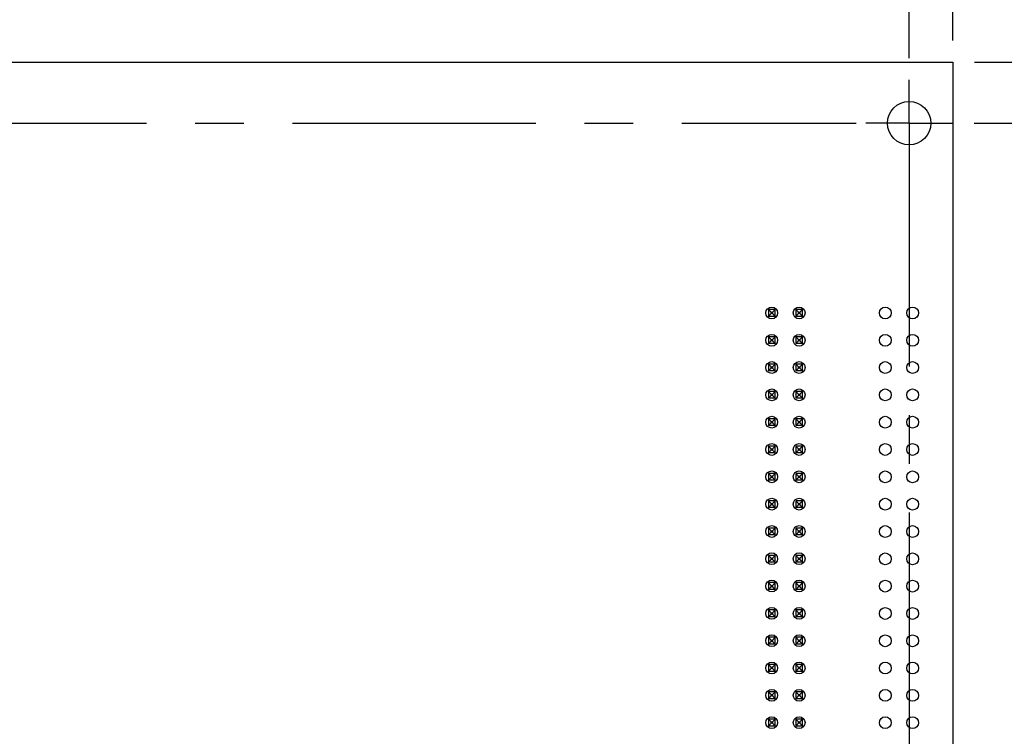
# Model space of a CAD drawing. Header units: inches. Extents: x -4.5 to 34, y 0 to 22.
# Tile 38 of 41: x 26.6 to 29.4, y 14.3 to 16.3. Entities that reach past the tile are written whole.
import ezdxf

# ---------------------------------------------------------------- set-up
doc = ezdxf.new("R2010")
doc.units = ezdxf.units.IN
doc.header["$LTSCALE"] = 1.87
doc.header["$MEASUREMENT"] = 0
doc.linetypes.add('CENTER', pattern=[0.6, 0.375, -0.075, 0.075, -0.075])
doc.layers.get('0').update_dxf_attribs({"linetype": 'CONTINUOUS'})
for name, color, linetype in [('02___PRT_ALL_AXES', 7, 'CONTINUOUS'), ('DIMENSIONS', 7, 'CONTINUOUS'), ('REF_DIM', 7, 'CONTINUOUS')]:
    doc.layers.add(name, color=color, linetype=linetype)
doc.styles.get("Standard").update_dxf_attribs({"font": 'txt', "width": 0.8})
doc.dimstyles.new('DIMSTYLE_1', dxfattribs={"dimtxt": 0.125, "dimasz": 0.18, "dimexe": 0.125, "dimexo": 0.0625, "dimgap": 0.0625, "dimtad": 0, "dimtih": 1, "dimtoh": 1, "dimdec": 3, "dimzin": 4, "dimdsep": 46, "dimtxsty": 'STANDARD', "dimblk": '_FILLED', "dimblk1": '_FILLED', "dimblk2": '_FILLED', "dimcen": 0.09, "dimadec": 0, "dimazin": 0, "dimtp": 0.01, "dimtm": 0.01, "dimtfac": 1, "dimtdec": 3, "dimtofl": 0, "dimtmove": 0, "dimatfit": 3, "dimldrblk": '_FILLED', "dimfxl": 1, "dimtolj": 1, "dimtzin": 4, "dimarcsym": 0})
doc.dimstyles.new('DIMSTYLE_2', dxfattribs={"dimtxt": 0.125, "dimasz": 0.18, "dimexe": 0.125, "dimexo": 0.0625, "dimgap": 0.09, "dimtad": 0, "dimtih": 1, "dimtoh": 1, "dimdec": 3, "dimzin": 4, "dimdsep": 46, "dimtxsty": 'STANDARD', "dimblk": '_FILLED', "dimblk1": '_FILLED', "dimblk2": '_FILLED', "dimcen": 0.09, "dimadec": 0, "dimazin": 0, "dimtp": 0.01, "dimtm": 0.01, "dimtfac": 1, "dimtdec": 3, "dimtofl": 0, "dimtmove": 0, "dimatfit": 3, "dimldrblk": '_FILLED', "dimfxl": 1, "dimtolj": 1, "dimtzin": 4, "dimarcsym": 0})

# ---------------------------------------------------------------- blocks, each defined once
blk = doc.blocks.new('*D67')
at = {"layer": 'DIMENSIONS', "color": 2, "linetype": 'CONTINUOUS'}
blk.add_line((29.1662, 16.2265), (29.1662, 16.9025), dxfattribs=at)
at = {"layer": 'DIMENSIONS', "color": 2, "linetype": 'CONTINUOUS', "insert": (29.1037, 16.965), "char_height": 0.125, "width": 1.425, "attachment_point": 1, "rotation": 90, "line_spacing_factor": 0.9}
blk.add_mtext('5.924{\\Ftxt.shx;\\W1.000000;\\H0.125000; }[150.47]', dxfattribs=at)
blk = doc.blocks.new('_FILLED')
at = {"color": 0, "linetype": 'BYBLOCK'}
blk.add_solid([(0, 0), (-1, 0.174), (-1, -0.174)], dxfattribs=at)
blk = doc.blocks.new('*D69')
at = {"layer": 'REF_DIM', "color": 2, "linetype": 'CONTINUOUS'}
for p, q in [((29.3545, 16.215), (30.917, 16.215)), ((30.792, 16.215), (30.792, 14.315)), ((30.792, 12.165), (30.792, 13.8775)), ((29.3545, 12.165), (30.917, 12.165))]:
    blk.add_line(p, q, dxfattribs=at)
at = {"layer": 'REF_DIM', "color": 2, "linetype": 'CONTINUOUS', "xscale": 0.18, "yscale": 0.18, "zscale": 0.18}
for p, rotation in [((30.792, 16.215), 90), ((30.792, 12.165), 270)]:
    blk.add_blockref('_FILLED', p, dxfattribs=dict(at, rotation=rotation))
at = {"layer": 'REF_DIM', "color": 2, "linetype": 'CONTINUOUS', "insert": (30.792, 14.2525), "char_height": 0.125, "width": 1, "attachment_point": 2, "line_spacing_factor": 0.9}
blk.add_mtext('(4.050{\\Ftxt.shx;\\W2.400000;\\H0.125000; })\\P[102.87]', dxfattribs=at)
blk = doc.blocks.new('*D70')
at = {"layer": 'REF_DIM', "color": 2, "linetype": 'CONTINUOUS'}
for p, q in [((29.3538, 16.0389), (30.167, 16.0389)), ((30.042, 16.0389), (30.042, 14.7519)), ((30.042, 13.2149), (30.042, 14.3144)), ((29.3538, 13.2149), (30.167, 13.2149))]:
    blk.add_line(p, q, dxfattribs=at)
at = {"layer": 'REF_DIM', "color": 2, "linetype": 'CONTINUOUS', "xscale": 0.18, "yscale": 0.18, "zscale": 0.18}
for p, rotation in [((30.042, 16.0389), 90), ((30.042, 13.2149), 270)]:
    blk.add_blockref('_FILLED', p, dxfattribs=dict(at, rotation=rotation))
at = {"layer": 'REF_DIM', "color": 2, "linetype": 'CONTINUOUS', "insert": (30.042, 14.6894), "char_height": 0.125, "width": 0.9, "attachment_point": 2, "line_spacing_factor": 0.9}
blk.add_mtext('(2.824{\\Ftxt.shx;\\W1.600000;\\H0.125000; })\\P[71.73]', dxfattribs=at)
blk = doc.blocks.new('*D71')
at = {"layer": 'REF_DIM', "color": 2, "linetype": 'CONTINUOUS'}
for p, q in [((23.242, 16.2775), (23.242, 18.59)), ((29.292, 16.2775), (29.292, 18.59)), ((23.242, 18.465), (25.392, 18.465)), ((29.292, 18.465), (27.142, 18.465))]:
    blk.add_line(p, q, dxfattribs=at)
at = {"layer": 'REF_DIM', "color": 2, "linetype": 'CONTINUOUS', "xscale": 0.18, "yscale": 0.18, "zscale": 0.18, "rotation": 180}
blk.add_blockref('_FILLED', (23.242, 18.465), dxfattribs=at)
at = {"layer": 'REF_DIM', "color": 2, "linetype": 'CONTINUOUS', "xscale": 0.18, "yscale": 0.18, "zscale": 0.18}
blk.add_blockref('_FILLED', (29.292, 18.465), dxfattribs=at)
at = {"layer": 'REF_DIM', "color": 2, "linetype": 'CONTINUOUS', "insert": (26.267, 18.5275), "char_height": 0.125, "width": 1.625, "attachment_point": 2, "line_spacing_factor": 0.9}
blk.add_mtext('(6.050{\\Ftxt.shx;\\W1.000000;\\H0.125000; }[153.67])', dxfattribs=at)

msp = doc.modelspace()

# ---------------------------------------------------------------- linework, layer by layer
at = {"color": 7, "linetype": 'CONTINUOUS'}
for p, q in [((23.242, 16.215), (29.292, 16.215)), ((29.292, 16.215), (29.292, 12.165)), ((28.7803, 15.5017), (28.7606, 15.5017)), ((28.7606, 15.5017), (28.7606, 15.482)), ((28.7606, 15.5017), (28.7685, 15.4938)), ((28.7685, 15.4938), (28.7724, 15.4938)), ((28.7685, 15.4899), (28.7685, 15.4938)), ((28.7803, 15.5017), (28.7724, 15.4938)), ((28.7724, 15.4938), (28.7724, 15.4899)), ((28.7803, 15.482), (28.7803, 15.5017)), ((28.859, 15.5017), (28.8393, 15.5017)), ((28.8393, 15.5017), (28.8393, 15.482)), ((28.8393, 15.5017), (28.8472, 15.4938)), ((28.8472, 15.4938), (28.8512, 15.4938)), ((28.8472, 15.4899), (28.8472, 15.4938)), ((28.8512, 15.4938), (28.859, 15.5017)), ((28.8512, 15.4938), (28.8512, 15.4899)), ((28.859, 15.482), (28.859, 15.5017)), ((28.7685, 15.4899), (28.7606, 15.482)), ((28.7803, 15.482), (28.7606, 15.482)), ((28.7724, 15.4899), (28.7685, 15.4899)), ((28.7724, 15.4899), (28.7803, 15.482)), ((28.8393, 15.482), (28.8472, 15.4899)), ((28.859, 15.482), (28.8393, 15.482)), ((28.8512, 15.4899), (28.8472, 15.4899)), ((28.8512, 15.4899), (28.859, 15.482)), ((28.7803, 15.423), (28.7606, 15.423)), ((28.7606, 15.423), (28.7606, 15.4033)), ((28.7606, 15.423), (28.7685, 15.4151)), ((28.7685, 15.4111), (28.7606, 15.4033)), ((28.7685, 15.4151), (28.7724, 15.4151)), ((28.7685, 15.4111), (28.7685, 15.4151)), ((28.7724, 15.4111), (28.7685, 15.4111)), ((28.7803, 15.423), (28.7724, 15.4151)), ((28.7724, 15.4151), (28.7724, 15.4111)), ((28.7724, 15.4111), (28.7803, 15.4033)), ((28.7803, 15.4033), (28.7803, 15.423)), ((28.859, 15.423), (28.8393, 15.423)), ((28.8393, 15.423), (28.8393, 15.4033)), ((28.8393, 15.423), (28.8472, 15.4151)), ((28.8393, 15.4033), (28.8472, 15.4111)), ((28.8472, 15.4151), (28.8512, 15.4151)), ((28.8472, 15.4111), (28.8472, 15.4151)), ((28.8512, 15.4111), (28.8472, 15.4111)), ((28.8512, 15.4151), (28.859, 15.423)), ((28.8512, 15.4151), (28.8512, 15.4111)), ((28.8512, 15.4111), (28.859, 15.4033)), ((28.859, 15.4033), (28.859, 15.423)), ((28.7803, 15.4033), (28.7606, 15.4033)), ((28.859, 15.4033), (28.8393, 15.4033)), ((28.7803, 15.3442), (28.7606, 15.3442)), ((28.7606, 15.3442), (28.7606, 15.3245)), ((28.7606, 15.3442), (28.7685, 15.3363)), ((28.7685, 15.3324), (28.7606, 15.3245)), ((28.7803, 15.3245), (28.7606, 15.3245)), ((28.7685, 15.3363), (28.7724, 15.3363)), ((28.7685, 15.3324), (28.7685, 15.3363)), ((28.7724, 15.3324), (28.7685, 15.3324)), ((28.7803, 15.3442), (28.7724, 15.3363)), ((28.7724, 15.3363), (28.7724, 15.3324)), ((28.7724, 15.3324), (28.7803, 15.3245)), ((28.7803, 15.3245), (28.7803, 15.3442)), ((28.859, 15.3442), (28.8393, 15.3442)), ((28.8393, 15.3442), (28.8393, 15.3245)), ((28.8393, 15.3442), (28.8472, 15.3363)), ((28.8393, 15.3245), (28.8472, 15.3324)), ((28.859, 15.3245), (28.8393, 15.3245)), ((28.8472, 15.3363), (28.8512, 15.3363)), ((28.8472, 15.3324), (28.8472, 15.3363)), ((28.8512, 15.3324), (28.8472, 15.3324)), ((28.8512, 15.3363), (28.859, 15.3442)), ((28.8512, 15.3363), (28.8512, 15.3324)), ((28.8512, 15.3324), (28.859, 15.3245)), ((28.859, 15.3245), (28.859, 15.3442)), ((28.7803, 15.2655), (28.7606, 15.2655)), ((28.7606, 15.2655), (28.7606, 15.2458)), ((28.7606, 15.2655), (28.7685, 15.2576)), ((28.7803, 15.2655), (28.7724, 15.2576)), ((28.7803, 15.2458), (28.7803, 15.2655)), ((28.859, 15.2655), (28.8393, 15.2655)), ((28.8393, 15.2655), (28.8393, 15.2458)), ((28.8393, 15.2655), (28.8472, 15.2576)), ((28.8512, 15.2576), (28.859, 15.2655)), ((28.859, 15.2458), (28.859, 15.2655)), ((28.7685, 15.2537), (28.7606, 15.2458)), ((28.7803, 15.2458), (28.7606, 15.2458)), ((28.7685, 15.2576), (28.7724, 15.2576)), ((28.7685, 15.2537), (28.7685, 15.2576)), ((28.7724, 15.2537), (28.7685, 15.2537)), ((28.7724, 15.2576), (28.7724, 15.2537)), ((28.7724, 15.2537), (28.7803, 15.2458)), ((28.8393, 15.2458), (28.8472, 15.2537)), ((28.859, 15.2458), (28.8393, 15.2458)), ((28.8472, 15.2576), (28.8512, 15.2576)), ((28.8472, 15.2537), (28.8472, 15.2576)), ((28.8512, 15.2537), (28.8472, 15.2537)), ((28.8512, 15.2576), (28.8512, 15.2537)), ((28.8512, 15.2537), (28.859, 15.2458)), ((28.7803, 15.1867), (28.7606, 15.1867)), ((28.7606, 15.1867), (28.7606, 15.167)), ((28.7606, 15.1867), (28.7685, 15.1789)), ((28.7685, 15.1789), (28.7724, 15.1789)), ((28.7685, 15.1749), (28.7685, 15.1789)), ((28.7803, 15.1867), (28.7724, 15.1789)), ((28.7724, 15.1789), (28.7724, 15.1749)), ((28.7803, 15.167), (28.7803, 15.1867)), ((28.859, 15.1867), (28.8393, 15.1867)), ((28.8393, 15.1867), (28.8393, 15.167)), ((28.8393, 15.1867), (28.8472, 15.1789)), ((28.8472, 15.1789), (28.8512, 15.1789)), ((28.8472, 15.1749), (28.8472, 15.1789)), ((28.8512, 15.1789), (28.859, 15.1867)), ((28.8512, 15.1789), (28.8512, 15.1749)), ((28.859, 15.167), (28.859, 15.1867)), ((28.7685, 15.1749), (28.7606, 15.167)), ((28.7803, 15.167), (28.7606, 15.167)), ((28.7724, 15.1749), (28.7685, 15.1749)), ((28.7724, 15.1749), (28.7803, 15.167)), ((28.8393, 15.167), (28.8472, 15.1749)), ((28.859, 15.167), (28.8393, 15.167)), ((28.8512, 15.1749), (28.8472, 15.1749)), ((28.8512, 15.1749), (28.859, 15.167)), ((28.7803, 15.108), (28.7606, 15.108)), ((28.7606, 15.108), (28.7606, 15.0883)), ((28.7606, 15.108), (28.7685, 15.1001)), ((28.7685, 15.0962), (28.7606, 15.0883)), ((28.7685, 15.1001), (28.7724, 15.1001)), ((28.7685, 15.0962), (28.7685, 15.1001)), ((28.7724, 15.0962), (28.7685, 15.0962)), ((28.7803, 15.108), (28.7724, 15.1001)), ((28.7724, 15.1001), (28.7724, 15.0962)), ((28.7724, 15.0962), (28.7803, 15.0883)), ((28.7803, 15.0883), (28.7803, 15.108)), ((28.859, 15.108), (28.8393, 15.108)), ((28.8393, 15.108), (28.8393, 15.0883)), ((28.8393, 15.108), (28.8472, 15.1001)), ((28.8393, 15.0883), (28.8472, 15.0962)), ((28.8472, 15.1001), (28.8512, 15.1001)), ((28.8472, 15.0962), (28.8472, 15.1001)), ((28.8512, 15.0962), (28.8472, 15.0962)), ((28.8512, 15.1001), (28.859, 15.108)), ((28.8512, 15.1001), (28.8512, 15.0962)), ((28.8512, 15.0962), (28.859, 15.0883)), ((28.859, 15.0883), (28.859, 15.108)), ((28.7803, 15.0883), (28.7606, 15.0883)), ((28.859, 15.0883), (28.8393, 15.0883)), ((28.7803, 15.0293), (28.7606, 15.0293)), ((28.7606, 15.0293), (28.7606, 15.0096)), ((28.7606, 15.0293), (28.7685, 15.0214)), ((28.7685, 15.0174), (28.7606, 15.0096)), ((28.7803, 15.0096), (28.7606, 15.0096)), ((28.7685, 15.0214), (28.7724, 15.0214)), ((28.7685, 15.0174), (28.7685, 15.0214)), ((28.7724, 15.0174), (28.7685, 15.0174)), ((28.7803, 15.0293), (28.7724, 15.0214)), ((28.7724, 15.0214), (28.7724, 15.0174)), ((28.7724, 15.0174), (28.7803, 15.0096)), ((28.7803, 15.0096), (28.7803, 15.0293)), ((28.859, 15.0293), (28.8393, 15.0293)), ((28.8393, 15.0293), (28.8393, 15.0096)), ((28.8393, 15.0293), (28.8472, 15.0214)), ((28.8393, 15.0096), (28.8472, 15.0174)), ((28.859, 15.0096), (28.8393, 15.0096)), ((28.8472, 15.0214), (28.8512, 15.0214)), ((28.8472, 15.0174), (28.8472, 15.0214)), ((28.8512, 15.0174), (28.8472, 15.0174)), ((28.8512, 15.0214), (28.859, 15.0293)), ((28.8512, 15.0214), (28.8512, 15.0174)), ((28.8512, 15.0174), (28.859, 15.0096)), ((28.859, 15.0096), (28.859, 15.0293)), ((28.7803, 14.9505), (28.7606, 14.9505)), ((28.7606, 14.9505), (28.7606, 14.9308)), ((28.7606, 14.9505), (28.7685, 14.9426)), ((28.7685, 14.9387), (28.7606, 14.9308)), ((28.7803, 14.9308), (28.7606, 14.9308)), ((28.7685, 14.9426), (28.7724, 14.9426)), ((28.7685, 14.9387), (28.7685, 14.9426)), ((28.7724, 14.9387), (28.7685, 14.9387)), ((28.7803, 14.9505), (28.7724, 14.9426)), ((28.7724, 14.9426), (28.7724, 14.9387)), ((28.7724, 14.9387), (28.7803, 14.9308)), ((28.7803, 14.9308), (28.7803, 14.9505)), ((28.859, 14.9505), (28.8393, 14.9505)), ((28.8393, 14.9505), (28.8393, 14.9308)), ((28.8393, 14.9505), (28.8472, 14.9426)), ((28.8393, 14.9308), (28.8472, 14.9387)), ((28.859, 14.9308), (28.8393, 14.9308)), ((28.8472, 14.9426), (28.8512, 14.9426)), ((28.8472, 14.9387), (28.8472, 14.9426)), ((28.8512, 14.9387), (28.8472, 14.9387)), ((28.8512, 14.9426), (28.859, 14.9505)), ((28.8512, 14.9426), (28.8512, 14.9387)), ((28.8512, 14.9387), (28.859, 14.9308)), ((28.859, 14.9308), (28.859, 14.9505)), ((28.7803, 14.8718), (28.7606, 14.8718)), ((28.7606, 14.8718), (28.7606, 14.8521)), ((28.7606, 14.8718), (28.7685, 14.8639)), ((28.7803, 14.8718), (28.7724, 14.8639)), ((28.7803, 14.8521), (28.7803, 14.8718)), ((28.859, 14.8718), (28.8393, 14.8718)), ((28.8393, 14.8718), (28.8393, 14.8521)), ((28.8393, 14.8718), (28.8472, 14.8639)), ((28.8512, 14.8639), (28.859, 14.8718)), ((28.859, 14.8521), (28.859, 14.8718)), ((28.7685, 14.86), (28.7606, 14.8521)), ((28.7803, 14.8521), (28.7606, 14.8521)), ((28.7685, 14.8639), (28.7724, 14.8639)), ((28.7685, 14.86), (28.7685, 14.8639)), ((28.7724, 14.86), (28.7685, 14.86)), ((28.7724, 14.8639), (28.7724, 14.86)), ((28.7724, 14.86), (28.7803, 14.8521)), ((28.8393, 14.8521), (28.8472, 14.86)), ((28.859, 14.8521), (28.8393, 14.8521)), ((28.8472, 14.8639), (28.8512, 14.8639)), ((28.8472, 14.86), (28.8472, 14.8639)), ((28.8512, 14.86), (28.8472, 14.86)), ((28.8512, 14.8639), (28.8512, 14.86)), ((28.8512, 14.86), (28.859, 14.8521)), ((28.7803, 14.793), (28.7606, 14.793)), ((28.7606, 14.793), (28.7606, 14.7733)), ((28.7606, 14.793), (28.7685, 14.7852)), ((28.7685, 14.7812), (28.7606, 14.7733)), ((28.7685, 14.7852), (28.7724, 14.7852)), ((28.7685, 14.7812), (28.7685, 14.7852)), ((28.7724, 14.7812), (28.7685, 14.7812)), ((28.7803, 14.793), (28.7724, 14.7852)), ((28.7724, 14.7852), (28.7724, 14.7812)), ((28.7724, 14.7812), (28.7803, 14.7733)), ((28.7803, 14.7733), (28.7803, 14.793)), ((28.859, 14.793), (28.8393, 14.793)), ((28.8393, 14.793), (28.8393, 14.7733)), ((28.8393, 14.793), (28.8472, 14.7852)), ((28.8393, 14.7733), (28.8472, 14.7812)), ((28.8472, 14.7852), (28.8512, 14.7852)), ((28.8472, 14.7812), (28.8472, 14.7852)), ((28.8512, 14.7812), (28.8472, 14.7812)), ((28.8512, 14.7852), (28.859, 14.793)), ((28.8512, 14.7852), (28.8512, 14.7812)), ((28.8512, 14.7812), (28.859, 14.7733)), ((28.859, 14.7733), (28.859, 14.793)), ((28.7803, 14.7733), (28.7606, 14.7733)), ((28.859, 14.7733), (28.8393, 14.7733)), ((28.7803, 14.7143), (28.7606, 14.7143)), ((28.7606, 14.7143), (28.7606, 14.6946)), ((28.7606, 14.7143), (28.7685, 14.7064)), ((28.7685, 14.7025), (28.7606, 14.6946)), ((28.7685, 14.7064), (28.7724, 14.7064)), ((28.7685, 14.7025), (28.7685, 14.7064)), ((28.7724, 14.7025), (28.7685, 14.7025)), ((28.7803, 14.7143), (28.7724, 14.7064)), ((28.7724, 14.7064), (28.7724, 14.7025)), ((28.7724, 14.7025), (28.7803, 14.6946)), ((28.7803, 14.6946), (28.7803, 14.7143)), ((28.859, 14.7143), (28.8393, 14.7143)), ((28.8393, 14.7143), (28.8393, 14.6946)), ((28.8393, 14.7143), (28.8472, 14.7064)), ((28.8393, 14.6946), (28.8472, 14.7025)), ((28.8472, 14.7064), (28.8512, 14.7064)), ((28.8472, 14.7025), (28.8472, 14.7064)), ((28.8512, 14.7025), (28.8472, 14.7025)), ((28.8512, 14.7064), (28.859, 14.7143)), ((28.8512, 14.7064), (28.8512, 14.7025)), ((28.8512, 14.7025), (28.859, 14.6946)), ((28.859, 14.6946), (28.859, 14.7143)), ((28.7803, 14.6946), (28.7606, 14.6946)), ((28.859, 14.6946), (28.8393, 14.6946)), ((28.7803, 14.6356), (28.7606, 14.6356)), ((28.7606, 14.6356), (28.7606, 14.6159)), ((28.7606, 14.6356), (28.7685, 14.6277)), ((28.7685, 14.6237), (28.7606, 14.6159)), ((28.7803, 14.6159), (28.7606, 14.6159)), ((28.7685, 14.6277), (28.7724, 14.6277)), ((28.7685, 14.6237), (28.7685, 14.6277)), ((28.7724, 14.6237), (28.7685, 14.6237)), ((28.7803, 14.6356), (28.7724, 14.6277)), ((28.7724, 14.6277), (28.7724, 14.6237)), ((28.7724, 14.6237), (28.7803, 14.6159)), ((28.7803, 14.6159), (28.7803, 14.6356)), ((28.859, 14.6356), (28.8393, 14.6356)), ((28.8393, 14.6356), (28.8393, 14.6159)), ((28.8393, 14.6356), (28.8472, 14.6277)), ((28.8393, 14.6159), (28.8472, 14.6237)), ((28.859, 14.6159), (28.8393, 14.6159)), ((28.8472, 14.6277), (28.8512, 14.6277)), ((28.8472, 14.6237), (28.8472, 14.6277)), ((28.8512, 14.6237), (28.8472, 14.6237)), ((28.8512, 14.6277), (28.859, 14.6356)), ((28.8512, 14.6277), (28.8512, 14.6237)), ((28.8512, 14.6237), (28.859, 14.6159)), ((28.859, 14.6159), (28.859, 14.6356)), ((28.7803, 14.5568), (28.7606, 14.5568)), ((28.7606, 14.5568), (28.7606, 14.5371)), ((28.7606, 14.5568), (28.7685, 14.5489)), ((28.7803, 14.5568), (28.7724, 14.5489)), ((28.7803, 14.5371), (28.7803, 14.5568)), ((28.859, 14.5568), (28.8393, 14.5568)), ((28.8393, 14.5568), (28.8393, 14.5371)), ((28.8393, 14.5568), (28.8472, 14.5489)), ((28.8512, 14.5489), (28.859, 14.5568)), ((28.859, 14.5371), (28.859, 14.5568)), ((28.7685, 14.545), (28.7606, 14.5371)), ((28.7803, 14.5371), (28.7606, 14.5371)), ((28.7685, 14.5489), (28.7724, 14.5489)), ((28.7685, 14.545), (28.7685, 14.5489)), ((28.7724, 14.545), (28.7685, 14.545)), ((28.7724, 14.5489), (28.7724, 14.545)), ((28.7724, 14.545), (28.7803, 14.5371)), ((28.8393, 14.5371), (28.8472, 14.545)), ((28.859, 14.5371), (28.8393, 14.5371)), ((28.8472, 14.5489), (28.8512, 14.5489)), ((28.8472, 14.545), (28.8472, 14.5489)), ((28.8512, 14.545), (28.8472, 14.545)), ((28.8512, 14.5489), (28.8512, 14.545)), ((28.8512, 14.545), (28.859, 14.5371)), ((28.7803, 14.4781), (28.7606, 14.4781)), ((28.7606, 14.4781), (28.7606, 14.4584)), ((28.7606, 14.4781), (28.7685, 14.4702)), ((28.7685, 14.4702), (28.7724, 14.4702)), ((28.7685, 14.4663), (28.7685, 14.4702)), ((28.7803, 14.4781), (28.7724, 14.4702)), ((28.7724, 14.4702), (28.7724, 14.4663)), ((28.7803, 14.4584), (28.7803, 14.4781)), ((28.859, 14.4781), (28.8393, 14.4781)), ((28.8393, 14.4781), (28.8393, 14.4584)), ((28.8393, 14.4781), (28.8472, 14.4702)), ((28.8472, 14.4702), (28.8512, 14.4702)), ((28.8472, 14.4663), (28.8472, 14.4702)), ((28.8512, 14.4702), (28.859, 14.4781)), ((28.8512, 14.4702), (28.8512, 14.4663)), ((28.859, 14.4584), (28.859, 14.4781)), ((28.7685, 14.4663), (28.7606, 14.4584)), ((28.7803, 14.4584), (28.7606, 14.4584)), ((28.7724, 14.4663), (28.7685, 14.4663)), ((28.7724, 14.4663), (28.7803, 14.4584)), ((28.8393, 14.4584), (28.8472, 14.4663)), ((28.859, 14.4584), (28.8393, 14.4584)), ((28.8512, 14.4663), (28.8472, 14.4663)), ((28.8512, 14.4663), (28.859, 14.4584)), ((28.7803, 14.3993), (28.7606, 14.3993)), ((28.7606, 14.3993), (28.7606, 14.3796)), ((28.7606, 14.3993), (28.7685, 14.3915)), ((28.7685, 14.3875), (28.7606, 14.3796)), ((28.7685, 14.3915), (28.7724, 14.3915)), ((28.7685, 14.3875), (28.7685, 14.3915)), ((28.7724, 14.3875), (28.7685, 14.3875)), ((28.7803, 14.3993), (28.7724, 14.3915)), ((28.7724, 14.3915), (28.7724, 14.3875)), ((28.7724, 14.3875), (28.7803, 14.3796)), ((28.7803, 14.3796), (28.7803, 14.3993)), ((28.859, 14.3993), (28.8393, 14.3993)), ((28.8393, 14.3993), (28.8393, 14.3796)), ((28.8393, 14.3993), (28.8472, 14.3915)), ((28.8393, 14.3796), (28.8472, 14.3875)), ((28.8472, 14.3915), (28.8512, 14.3915)), ((28.8472, 14.3875), (28.8472, 14.3915)), ((28.8512, 14.3875), (28.8472, 14.3875)), ((28.8512, 14.3915), (28.859, 14.3993)), ((28.8512, 14.3915), (28.8512, 14.3875)), ((28.8512, 14.3875), (28.859, 14.3796)), ((28.859, 14.3796), (28.859, 14.3993)), ((28.7803, 14.3796), (28.7606, 14.3796)), ((28.859, 14.3796), (28.8393, 14.3796)), ((28.7803, 14.3206), (28.7606, 14.3206)), ((28.7606, 14.3206), (28.7606, 14.3009)), ((28.7606, 14.3206), (28.7685, 14.3127)), ((28.7685, 14.3088), (28.7606, 14.3009)), ((28.7803, 14.3009), (28.7606, 14.3009)), ((28.7685, 14.3127), (28.7724, 14.3127)), ((28.7685, 14.3088), (28.7685, 14.3127)), ((28.7724, 14.3088), (28.7685, 14.3088)), ((28.7803, 14.3206), (28.7724, 14.3127)), ((28.7724, 14.3127), (28.7724, 14.3088)), ((28.7724, 14.3088), (28.7803, 14.3009)), ((28.7803, 14.3009), (28.7803, 14.3206)), ((28.859, 14.3206), (28.8393, 14.3206)), ((28.8393, 14.3206), (28.8393, 14.3009)), ((28.8393, 14.3206), (28.8472, 14.3127)), ((28.8393, 14.3009), (28.8472, 14.3088)), ((28.859, 14.3009), (28.8393, 14.3009)), ((28.8472, 14.3127), (28.8512, 14.3127)), ((28.8472, 14.3088), (28.8472, 14.3127)), ((28.8512, 14.3088), (28.8472, 14.3088)), ((28.8512, 14.3127), (28.859, 14.3206)), ((28.8512, 14.3127), (28.8512, 14.3088)), ((28.8512, 14.3088), (28.859, 14.3009)), ((28.859, 14.3009), (28.859, 14.3206))]:
    msp.add_line(p, q, dxfattribs=at)
for centre, radius in [((29.1662, 16.0389), 0.0625), ((28.7704, 15.4919), 0.017), ((28.8492, 15.4919), 0.017), ((29.0974, 15.4919), 0.017), ((29.1762, 15.4919), 0.017), ((28.7704, 15.4131), 0.017), ((28.8492, 15.4131), 0.017), ((29.0974, 15.4131), 0.017), ((29.1762, 15.4131), 0.017), ((28.7704, 15.3344), 0.017), ((28.8492, 15.3344), 0.017), ((29.0974, 15.3344), 0.017), ((29.1762, 15.3344), 0.017), ((28.7704, 15.2556), 0.017), ((28.8492, 15.2556), 0.017), ((29.0974, 15.2556), 0.017), ((29.1762, 15.2556), 0.017), ((28.7704, 15.1769), 0.017), ((28.8492, 15.1769), 0.017), ((29.0974, 15.1769), 0.017), ((29.1762, 15.1769), 0.017), ((28.7704, 15.0982), 0.017), ((28.8492, 15.0982), 0.017), ((29.0974, 15.0982), 0.017), ((29.1762, 15.0982), 0.017), ((28.7704, 15.0194), 0.017), ((28.8492, 15.0194), 0.017), ((29.0974, 15.0192), 0.017), ((29.1762, 15.0192), 0.017), ((28.7704, 14.9407), 0.017), ((28.8492, 14.9407), 0.017), ((29.0974, 14.9404), 0.017), ((29.1762, 14.9404), 0.017), ((28.7704, 14.8619), 0.017), ((28.8492, 14.8619), 0.017), ((29.0974, 14.8617), 0.017), ((29.1762, 14.8617), 0.017), ((28.7704, 14.7832), 0.017), ((28.8492, 14.7832), 0.017), ((29.0974, 14.7829), 0.017), ((29.1762, 14.7829), 0.017), ((28.7704, 14.7044), 0.017), ((28.8492, 14.7044), 0.017), ((29.0974, 14.7042), 0.017), ((29.1762, 14.7042), 0.017), ((28.7704, 14.6257), 0.017), ((28.8492, 14.6257), 0.017), ((29.0974, 14.6254), 0.017), ((29.1762, 14.6254), 0.017), ((28.7704, 14.547), 0.017), ((28.8492, 14.547), 0.017), ((29.0974, 14.5467), 0.017), ((29.1762, 14.5467), 0.017), ((28.7704, 14.4682), 0.017), ((28.8492, 14.4682), 0.017), ((29.0974, 14.468), 0.017), ((29.1762, 14.468), 0.017), ((28.7704, 14.3895), 0.017), ((28.8492, 14.3895), 0.017), ((29.0974, 14.3892), 0.017), ((29.1762, 14.3892), 0.017), ((28.7704, 14.3107), 0.017), ((28.8492, 14.3107), 0.017), ((29.0974, 14.3105), 0.017), ((29.1762, 14.3105), 0.017)]:
    msp.add_circle(centre, radius, dxfattribs=at)
at = {"layer": '02___PRT_ALL_AXES', "color": 7, "linetype": 'CENTER'}
for p, q in [((29.1662, 16.0389), (29.1662, 16.164)), ((26.2672, 16.0389), (29.0133, 16.0389)), ((29.1662, 16.0389), (29.0411, 16.0389)), ((29.1662, 16.0389), (29.2913, 16.0389)), ((29.1662, 16.0389), (29.1662, 13.3593))]:
    msp.add_line(p, q, dxfattribs=at)

# ---------------------------------------------------------------- dimensions: what is measured, and where the dimension line sits
at = {"layer": 'DIMENSIONS', "color": 2, "linetype": 'CONTINUOUS'}
dim = msp.add_ordinate_dim(feature_location=(29.1662, 16.2265), offset=(0, 0.6761), dtype=1, origin=(23.242, 16.164), dimstyle='DIMSTYLE_2', override={"dimtad": 1, "dimtih": 0, "dimtoh": 0}, dxfattribs=at)
dim.commit()
dim.dimension.update_dxf_attribs({"geometry": '*D67', "text_midpoint": (29.1662, 17.6775)})
at = {"layer": 'REF_DIM', "color": 2, "linetype": 'CONTINUOUS'}
dim = msp.add_linear_dim(base=(29.292, 18.465), p1=(23.242, 16.215), p2=(29.292, 16.215), text='(<>)', dimstyle='DIMSTYLE_1', dxfattribs=at)
dim.commit()
dim.dimension.update_dxf_attribs({"geometry": '*D71', "text_midpoint": (26.267, 18.465), "dimtype": 160})
for base, p1, p2, picture, middle in [((30.792, 12.165), (29.292, 16.215), (29.292, 12.165), '*D69', (30.792, 14.0963)), ((30.042, 13.2149), (29.2913, 16.0389), (29.2913, 13.2149), '*D70', (30.042, 14.5331))]:
    dim = msp.add_linear_dim(base=base, p1=p1, p2=p2, angle=270, text='(<>)', dimstyle='DIMSTYLE_1', dxfattribs=at)
    dim.commit()
    dim.dimension.update_dxf_attribs({"geometry": picture, "text_midpoint": middle, "dimtype": 160})

doc.saveas('drawing.dxf')
